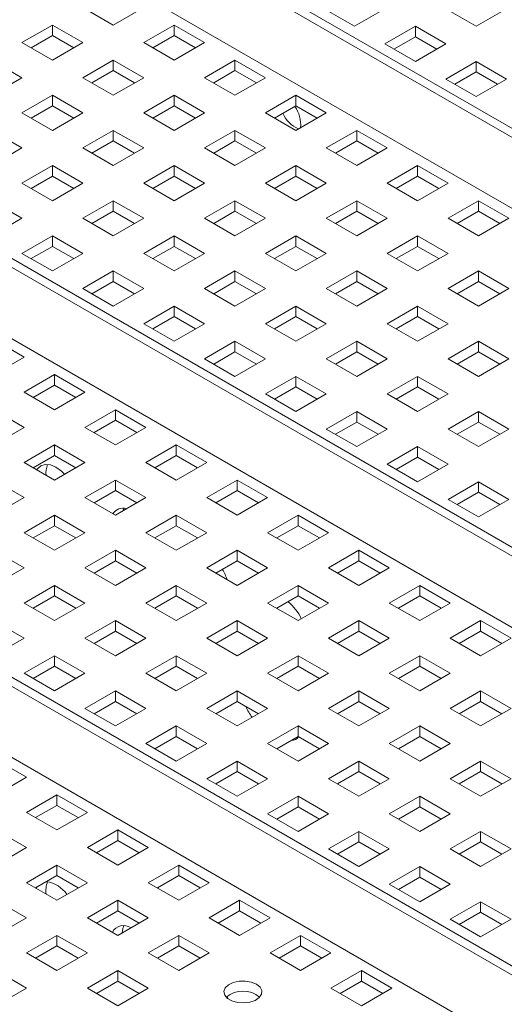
# Paper-space layout '2' of a CAD drawing. Header units: inches. Extents: x 1 to 109, y 1 to 85.
# Tile 58 of 66: x 83.83 to 86.09, y 32.55 to 37.12. Entities that reach past the tile are written whole.
import ezdxf

# ---------------------------------------------------------------- set-up
doc = ezdxf.new("R2010")
doc.units = ezdxf.units.IN
doc.header["$MEASUREMENT"] = 0

psp = doc.layouts.new('2')

# ---------------------------------------------------------------- linework, layer by layer
at = {"color": 7, "linetype": 'Continuous', "lineweight": 15, "ltscale": 5}
for p, q in [((92.5791, 32.8498), (80.9119, 39.5852)), ((80.9927, 39.5797), (92.66, 32.8443)), ((92.3378, 32.6583), (80.6705, 39.3937)), ((80.6705, 39.3936), (92.3378, 32.6582)), ((90.8934, 31.8766), (79.2261, 38.612)), ((79.307, 38.6065), (90.9742, 31.8711)), ((90.6521, 31.6852), (78.9848, 38.4205)), ((78.9848, 38.4204), (90.6521, 31.6851)), ((89.2076, 30.9035), (77.5404, 37.6388)), ((77.6212, 37.6333), (89.2885, 30.898)), ((88.9663, 30.712), (77.2991, 37.4474)), ((77.2991, 37.4473), (88.9663, 30.7119)), ((84.2682, 37.1002), (84.1267, 37.1819)), ((84.4096, 37.1819), (84.2682, 37.1002)), ((85.2475, 37.1757), (85.3889, 37.0941)), ((85.3889, 37.0941), (85.5303, 37.1757)), ((85.8132, 37.1757), (85.9546, 37.0941)), ((85.9546, 37.0941), (86.096, 37.1757)), ((83.8439, 37.0186), (83.9853, 37.1002)), ((83.9853, 37.1002), (84.1267, 37.0186)), ((83.9853, 37.1002), (83.9853, 37.0514)), ((84.4096, 37.0186), (84.551, 37.1002)), ((84.551, 37.1002), (84.6924, 37.0186)), ((84.551, 37.1002), (84.551, 37.0514)), ((85.6718, 37.0941), (85.5303, 37.0125)), ((85.8132, 37.0125), (85.6718, 37.0941)), ((85.6718, 37.0453), (85.6718, 37.0941)), ((83.9853, 36.9369), (83.8439, 37.0186)), ((83.8862, 36.9942), (83.9853, 37.0514)), ((83.9853, 37.0514), (84.0844, 36.9942)), ((84.1267, 37.0186), (83.9853, 36.9369)), ((84.551, 36.9369), (84.4096, 37.0186)), ((84.4519, 36.9942), (84.551, 37.0514)), ((84.551, 37.0514), (84.6501, 36.9942)), ((84.6924, 37.0186), (84.551, 36.9369)), ((85.5726, 36.988), (85.6718, 37.0453)), ((85.6718, 37.0453), (85.7709, 36.988)), ((85.5303, 37.0125), (85.6718, 36.9308)), ((85.6718, 36.9308), (85.8132, 37.0125)), ((83.7025, 36.9369), (83.8439, 36.8553)), ((84.1267, 36.8553), (84.2682, 36.9369)), ((84.2682, 36.9369), (84.4096, 36.8553)), ((84.2682, 36.9369), (84.2682, 36.8881)), ((84.6924, 36.8553), (84.8338, 36.9369)), ((84.8338, 36.9369), (84.9753, 36.8553)), ((84.8338, 36.9369), (84.8338, 36.8881)), ((85.9546, 36.9308), (85.8132, 36.8492)), ((86.096, 36.8492), (85.9546, 36.9308)), ((85.9546, 36.882), (85.9546, 36.9308)), ((84.169, 36.8309), (84.2682, 36.8881)), ((84.2682, 36.8881), (84.3673, 36.8309)), ((84.7347, 36.8309), (84.8338, 36.8881)), ((84.8338, 36.8881), (84.933, 36.8309)), ((85.8555, 36.8248), (85.9546, 36.882)), ((85.9546, 36.882), (86.0537, 36.8248)), ((83.8439, 36.8553), (83.7025, 36.7737)), ((84.2682, 36.7737), (84.1267, 36.8553)), ((84.4096, 36.8553), (84.2682, 36.7737)), ((84.8338, 36.7737), (84.6924, 36.8553)), ((84.9753, 36.8553), (84.8338, 36.7737)), ((85.8132, 36.8492), (85.9546, 36.7675)), ((85.9546, 36.7675), (86.096, 36.8492)), ((83.8439, 36.692), (83.9853, 36.7737)), ((83.9853, 36.7737), (84.1267, 36.692)), ((83.9853, 36.7737), (83.9853, 36.7248)), ((84.4096, 36.692), (84.551, 36.7737)), ((84.551, 36.7737), (84.6924, 36.692)), ((84.551, 36.7737), (84.551, 36.7248)), ((84.9753, 36.692), (85.1167, 36.7737)), ((85.1167, 36.7737), (85.2581, 36.692)), ((85.1167, 36.7737), (85.1167, 36.7248)), ((83.8862, 36.6676), (83.9853, 36.7248)), ((83.9853, 36.7248), (84.0844, 36.6676)), ((84.4519, 36.6676), (84.551, 36.7248)), ((84.551, 36.7248), (84.6501, 36.6676)), ((85.0176, 36.6676), (85.1167, 36.7248)), ((85.1167, 36.7248), (85.2158, 36.6676)), ((83.9853, 36.6104), (83.8439, 36.692)), ((84.1267, 36.692), (83.9853, 36.6104)), ((84.551, 36.6104), (84.4096, 36.692)), ((84.6924, 36.692), (84.551, 36.6104)), ((85.1167, 36.6104), (84.9753, 36.692)), ((85.2581, 36.692), (85.1167, 36.6104)), ((83.7025, 36.6104), (83.8439, 36.5287)), ((84.1267, 36.5287), (84.2682, 36.6104)), ((84.2682, 36.6104), (84.4096, 36.5287)), ((84.2682, 36.6104), (84.2682, 36.5616)), ((84.6924, 36.5287), (84.8338, 36.6104)), ((84.8338, 36.6104), (84.9753, 36.5287)), ((84.8338, 36.6104), (84.8338, 36.5616)), ((85.2581, 36.5287), (85.3995, 36.6104)), ((85.3995, 36.6104), (85.5409, 36.5287)), ((85.3995, 36.6104), (85.3995, 36.5616)), ((84.169, 36.5043), (84.2682, 36.5616)), ((84.2682, 36.5616), (84.3673, 36.5043)), ((84.7347, 36.5043), (84.8338, 36.5616)), ((84.8338, 36.5616), (84.933, 36.5043)), ((85.3004, 36.5043), (85.3995, 36.5616)), ((85.3995, 36.5616), (85.4987, 36.5043)), ((83.8439, 36.5287), (83.7025, 36.4471)), ((84.2682, 36.4471), (84.1267, 36.5287)), ((84.4096, 36.5287), (84.2682, 36.4471)), ((84.8338, 36.4471), (84.6924, 36.5287)), ((84.9753, 36.5287), (84.8338, 36.4471)), ((85.3995, 36.4471), (85.2581, 36.5287)), ((85.5409, 36.5287), (85.3995, 36.4471)), ((83.8439, 36.3655), (83.9853, 36.4471)), ((83.9853, 36.4471), (84.1267, 36.3655)), ((83.9853, 36.4471), (83.9853, 36.3983)), ((84.4096, 36.3655), (84.551, 36.4471)), ((84.551, 36.4471), (84.6924, 36.3655)), ((84.551, 36.4471), (84.551, 36.3983)), ((84.9753, 36.3655), (85.1167, 36.4471)), ((85.1167, 36.4471), (85.2581, 36.3655)), ((85.1167, 36.4471), (85.1167, 36.3983)), ((85.5409, 36.3655), (85.6824, 36.4471)), ((85.6824, 36.4471), (85.8238, 36.3655)), ((85.6824, 36.4471), (85.6824, 36.3983)), ((83.8862, 36.341), (83.9853, 36.3983)), ((83.9853, 36.3983), (84.0844, 36.341)), ((84.4519, 36.341), (84.551, 36.3983)), ((84.551, 36.3983), (84.6501, 36.341)), ((85.0176, 36.341), (85.1167, 36.3983)), ((85.1167, 36.3983), (85.2158, 36.341)), ((85.5832, 36.341), (85.6824, 36.3983)), ((85.6824, 36.3983), (85.7815, 36.341)), ((83.9853, 36.2838), (83.8439, 36.3655)), ((84.1267, 36.3655), (83.9853, 36.2838)), ((84.551, 36.2838), (84.4096, 36.3655)), ((84.6924, 36.3655), (84.551, 36.2838)), ((85.1167, 36.2838), (84.9753, 36.3655)), ((85.2581, 36.3655), (85.1167, 36.2838)), ((85.6824, 36.2838), (85.5409, 36.3655)), ((85.8238, 36.3655), (85.6824, 36.2838)), ((83.7025, 36.2838), (83.8439, 36.2022)), ((84.1267, 36.2022), (84.2682, 36.2838)), ((84.2682, 36.2838), (84.4096, 36.2022)), ((84.2682, 36.2838), (84.2682, 36.235)), ((84.6924, 36.2022), (84.8338, 36.2838)), ((84.8338, 36.2838), (84.9753, 36.2022)), ((84.8338, 36.2838), (84.8338, 36.235)), ((85.2581, 36.2022), (85.3995, 36.2838)), ((85.3995, 36.2838), (85.5409, 36.2022)), ((85.3995, 36.2838), (85.3995, 36.235)), ((85.8238, 36.2022), (85.9652, 36.2838)), ((85.9652, 36.2838), (86.1066, 36.2022)), ((85.9652, 36.2838), (85.9652, 36.235)), ((83.8439, 36.2022), (83.7025, 36.1205)), ((84.2682, 36.1205), (84.1267, 36.2022)), ((84.169, 36.1778), (84.2682, 36.235)), ((84.2682, 36.235), (84.3673, 36.1778)), ((84.4096, 36.2022), (84.2682, 36.1205)), ((84.8338, 36.1205), (84.6924, 36.2022)), ((84.7347, 36.1778), (84.8338, 36.235)), ((84.8338, 36.235), (84.933, 36.1778)), ((84.9753, 36.2022), (84.8338, 36.1205)), ((85.3995, 36.1205), (85.2581, 36.2022)), ((85.3004, 36.1778), (85.3995, 36.235)), ((85.3995, 36.235), (85.4987, 36.1778)), ((85.5409, 36.2022), (85.3995, 36.1205)), ((85.9652, 36.1205), (85.8238, 36.2022)), ((85.8661, 36.1778), (85.9652, 36.235)), ((85.9652, 36.235), (86.0643, 36.1778)), ((86.1066, 36.2022), (85.9652, 36.1205)), ((83.8439, 36.0389), (83.9853, 36.1205)), ((83.9853, 36.1205), (84.1267, 36.0389)), ((83.9853, 36.1205), (83.9853, 36.0717)), ((84.4096, 36.0389), (84.551, 36.1205)), ((84.551, 36.1205), (84.6924, 36.0389)), ((84.551, 36.1205), (84.551, 36.0717)), ((84.9753, 36.0389), (85.1167, 36.1205)), ((85.1167, 36.1205), (85.2581, 36.0389)), ((85.1167, 36.1205), (85.1167, 36.0717)), ((85.5409, 36.0389), (85.6824, 36.1205)), ((85.6824, 36.1205), (85.8238, 36.0389)), ((85.6824, 36.1205), (85.6824, 36.0717)), ((83.8862, 36.0145), (83.9853, 36.0717)), ((83.9853, 36.0717), (84.0844, 36.0145)), ((84.4519, 36.0145), (84.551, 36.0717)), ((84.551, 36.0717), (84.6501, 36.0145)), ((85.0176, 36.0145), (85.1167, 36.0717)), ((85.1167, 36.0717), (85.2158, 36.0145)), ((85.5832, 36.0145), (85.6824, 36.0717)), ((85.6824, 36.0717), (85.7815, 36.0145)), ((83.9853, 35.9573), (83.8439, 36.0389)), ((84.1267, 36.0389), (83.9853, 35.9573)), ((84.551, 35.9573), (84.4096, 36.0389)), ((84.6924, 36.0389), (84.551, 35.9573)), ((85.1167, 35.9573), (84.9753, 36.0389)), ((85.2581, 36.0389), (85.1167, 35.9573)), ((85.6824, 35.9573), (85.5409, 36.0389)), ((85.8238, 36.0389), (85.6824, 35.9573)), ((84.1267, 35.8756), (84.2682, 35.9573)), ((84.2682, 35.9573), (84.4096, 35.8756)), ((84.2682, 35.9573), (84.2682, 35.9084)), ((84.6924, 35.8756), (84.8338, 35.9573)), ((84.8338, 35.9573), (84.9753, 35.8756)), ((84.8338, 35.9573), (84.8338, 35.9084)), ((85.2581, 35.8756), (85.3995, 35.9573)), ((85.3995, 35.9573), (85.5409, 35.8756)), ((85.3995, 35.9573), (85.3995, 35.9084)), ((85.8238, 35.8756), (85.9652, 35.9573)), ((85.9652, 35.9573), (86.1066, 35.8756)), ((85.9652, 35.9573), (85.9652, 35.9084)), ((84.2682, 35.794), (84.1267, 35.8756)), ((84.169, 35.8512), (84.2682, 35.9084)), ((84.2682, 35.9084), (84.3673, 35.8512)), ((84.4096, 35.8756), (84.2682, 35.794)), ((84.8338, 35.794), (84.6924, 35.8756)), ((84.7347, 35.8512), (84.8338, 35.9084)), ((84.8338, 35.9084), (84.933, 35.8512)), ((84.9753, 35.8756), (84.8338, 35.794)), ((85.3995, 35.794), (85.2581, 35.8756)), ((85.3004, 35.8512), (85.3995, 35.9084)), ((85.3995, 35.9084), (85.4987, 35.8512)), ((85.5409, 35.8756), (85.3995, 35.794)), ((85.9652, 35.794), (85.8238, 35.8756)), ((85.8661, 35.8512), (85.9652, 35.9084)), ((85.9652, 35.9084), (86.0643, 35.8512)), ((86.1066, 35.8756), (85.9652, 35.794)), ((84.4096, 35.7123), (84.551, 35.794)), ((84.551, 35.794), (84.6924, 35.7123)), ((84.551, 35.794), (84.551, 35.7451)), ((84.9753, 35.7123), (85.1167, 35.794)), ((85.1167, 35.794), (85.2581, 35.7123)), ((85.1167, 35.794), (85.1167, 35.7451)), ((85.5409, 35.7123), (85.6824, 35.794)), ((85.6824, 35.794), (85.8238, 35.7123)), ((85.6824, 35.794), (85.6824, 35.7451)), ((84.4519, 35.6879), (84.551, 35.7451)), ((84.551, 35.7451), (84.6501, 35.6879)), ((85.0176, 35.6879), (85.1167, 35.7451)), ((85.1167, 35.7451), (85.2158, 35.6879)), ((85.5832, 35.6879), (85.6824, 35.7451)), ((85.6824, 35.7451), (85.7815, 35.6879)), ((84.551, 35.6307), (84.4096, 35.7123)), ((84.6924, 35.7123), (84.551, 35.6307)), ((85.1167, 35.6307), (84.9753, 35.7123)), ((85.2581, 35.7123), (85.1167, 35.6307)), ((85.6824, 35.6307), (85.5409, 35.7123)), ((85.8238, 35.7123), (85.6824, 35.6307)), ((83.7124, 35.6389), (83.8538, 35.5572)), ((84.6924, 35.549), (84.8338, 35.6307)), ((84.8338, 35.6307), (84.9753, 35.549)), ((84.8338, 35.6307), (84.8338, 35.5819)), ((85.2581, 35.549), (85.3995, 35.6307)), ((85.3995, 35.6307), (85.5409, 35.549)), ((85.3995, 35.6307), (85.3995, 35.5819)), ((85.8238, 35.549), (85.9652, 35.6307)), ((85.9652, 35.6307), (86.1066, 35.549)), ((85.9652, 35.6307), (85.9652, 35.5819)), ((83.8538, 35.5572), (83.7124, 35.4756)), ((84.7347, 35.5246), (84.8338, 35.5819)), ((84.8338, 35.5819), (84.933, 35.5246)), ((85.3004, 35.5246), (85.3995, 35.5819)), ((85.3995, 35.5819), (85.4987, 35.5246)), ((85.8661, 35.5246), (85.9652, 35.5819)), ((85.9652, 35.5819), (86.0643, 35.5246)), ((84.8338, 35.4674), (84.6924, 35.549)), ((84.9753, 35.549), (84.8338, 35.4674)), ((85.3995, 35.4674), (85.2581, 35.549)), ((85.5409, 35.549), (85.3995, 35.4674)), ((85.9652, 35.4674), (85.8238, 35.549)), ((86.1066, 35.549), (85.9652, 35.4674)), ((83.8538, 35.3939), (83.9952, 35.4756)), ((83.9952, 35.4756), (84.1366, 35.3939)), ((83.9952, 35.4756), (83.9952, 35.4267)), ((84.9753, 35.3858), (85.1167, 35.4674)), ((85.1167, 35.4674), (85.2581, 35.3858)), ((85.1167, 35.4674), (85.1167, 35.4186)), ((85.5409, 35.3858), (85.6824, 35.4674)), ((85.6824, 35.4674), (85.8238, 35.3858)), ((85.6824, 35.4674), (85.6824, 35.4186)), ((83.8961, 35.3695), (83.9952, 35.4267)), ((83.9952, 35.4267), (84.0943, 35.3695)), ((85.0176, 35.3614), (85.1167, 35.4186)), ((85.1167, 35.4186), (85.2158, 35.3614)), ((85.5832, 35.3614), (85.6824, 35.4186)), ((85.6824, 35.4186), (85.7815, 35.3614)), ((83.9952, 35.3123), (83.8538, 35.3939)), ((84.1366, 35.3939), (83.9952, 35.3123)), ((85.1167, 35.3041), (84.9753, 35.3858)), ((85.2581, 35.3858), (85.1167, 35.3041)), ((85.6824, 35.3041), (85.5409, 35.3858)), ((85.8238, 35.3858), (85.6824, 35.3041)), ((83.7124, 35.3123), (83.8538, 35.2306)), ((84.1366, 35.2306), (84.2781, 35.3123)), ((84.2781, 35.3123), (84.4195, 35.2306)), ((84.2781, 35.3123), (84.2781, 35.2635)), ((85.2581, 35.2225), (85.3995, 35.3041)), ((85.3995, 35.3041), (85.5409, 35.2225)), ((85.3995, 35.3041), (85.3995, 35.2553)), ((85.8238, 35.2225), (85.9652, 35.3041)), ((85.9652, 35.3041), (86.1066, 35.2225)), ((85.9652, 35.3041), (85.9652, 35.2553)), ((84.1789, 35.2062), (84.2781, 35.2635)), ((84.2781, 35.2635), (84.3772, 35.2062)), ((85.3004, 35.1981), (85.3995, 35.2553)), ((85.3995, 35.2553), (85.4987, 35.1981)), ((85.8661, 35.1981), (85.9652, 35.2553)), ((85.9652, 35.2553), (86.0643, 35.1981)), ((83.8538, 35.2306), (83.7124, 35.149)), ((84.2781, 35.149), (84.1366, 35.2306)), ((84.4195, 35.2306), (84.2781, 35.149)), ((85.3995, 35.1408), (85.2581, 35.2225)), ((85.5409, 35.2225), (85.3995, 35.1408)), ((85.9652, 35.1408), (85.8238, 35.2225)), ((86.1066, 35.2225), (85.9652, 35.1408)), ((83.8538, 35.0674), (83.9952, 35.149)), ((83.9952, 35.149), (84.1366, 35.0674)), ((83.9952, 35.149), (83.9952, 35.1002)), ((84.4195, 35.0674), (84.5609, 35.149)), ((84.5609, 35.149), (84.7023, 35.0674)), ((84.5609, 35.149), (84.5609, 35.1002)), ((85.5409, 35.0592), (85.6824, 35.1408)), ((85.6824, 35.1408), (85.8238, 35.0592)), ((85.6824, 35.1408), (85.6824, 35.092)), ((83.8961, 35.043), (83.9952, 35.1002)), ((83.9952, 35.1002), (84.0943, 35.043)), ((84.4618, 35.043), (84.5609, 35.1002)), ((84.5609, 35.1002), (84.66, 35.043)), ((83.9952, 34.9857), (83.8538, 35.0674)), ((84.1366, 35.0674), (83.9952, 34.9857)), ((84.5609, 34.9857), (84.4195, 35.0674)), ((84.7023, 35.0674), (84.5609, 34.9857)), ((85.6824, 34.9776), (85.5409, 35.0592)), ((85.5832, 35.0348), (85.6824, 35.092)), ((85.6824, 35.092), (85.7815, 35.0348)), ((85.8238, 35.0592), (85.6824, 34.9776)), ((83.7124, 34.9857), (83.8538, 34.9041)), ((84.1366, 34.9041), (84.2781, 34.9857)), ((84.2781, 34.9857), (84.4195, 34.9041)), ((84.2781, 34.9857), (84.2781, 34.9369)), ((84.7023, 34.9041), (84.8437, 34.9857)), ((84.8437, 34.9857), (84.9852, 34.9041)), ((84.8437, 34.9857), (84.8437, 34.9369)), ((85.8238, 34.8959), (85.9652, 34.9776)), ((85.9652, 34.9776), (86.1066, 34.8959)), ((85.9652, 34.9776), (85.9652, 34.9287)), ((84.1789, 34.8797), (84.2781, 34.9369)), ((84.2781, 34.9369), (84.3772, 34.8797)), ((84.7446, 34.8797), (84.8437, 34.9369)), ((84.8437, 34.9369), (84.9429, 34.8797)), ((85.8661, 34.8715), (85.9652, 34.9287)), ((85.9652, 34.9287), (86.0643, 34.8715)), ((83.8538, 34.9041), (83.7124, 34.8224)), ((84.2781, 34.8224), (84.1366, 34.9041)), ((84.4195, 34.9041), (84.2781, 34.8224)), ((84.8437, 34.8224), (84.7023, 34.9041)), ((84.9852, 34.9041), (84.8437, 34.8224)), ((85.9652, 34.8143), (85.8238, 34.8959)), ((86.1066, 34.8959), (85.9652, 34.8143)), ((83.8538, 34.7408), (83.9952, 34.8224)), ((83.9952, 34.8224), (84.1366, 34.7408)), ((83.9952, 34.8224), (83.9952, 34.7736)), ((84.3125, 34.8423), (84.3168, 34.8541)), ((84.4195, 34.7408), (84.5609, 34.8224)), ((84.5609, 34.8224), (84.7023, 34.7408)), ((84.5609, 34.8224), (84.5609, 34.7736)), ((84.9852, 34.7408), (85.1266, 34.8224)), ((85.1266, 34.8224), (85.268, 34.7408)), ((85.1266, 34.8224), (85.1266, 34.7736)), ((83.9952, 34.6592), (83.8538, 34.7408)), ((83.8961, 34.7164), (83.9952, 34.7736)), ((83.9952, 34.7736), (84.0943, 34.7164)), ((84.1366, 34.7408), (83.9952, 34.6592)), ((84.5609, 34.6592), (84.4195, 34.7408)), ((84.4618, 34.7164), (84.5609, 34.7736)), ((84.5609, 34.7736), (84.66, 34.7164)), ((84.7023, 34.7408), (84.5609, 34.6592)), ((85.1266, 34.6592), (84.9852, 34.7408)), ((85.0275, 34.7164), (85.1266, 34.7736)), ((85.1266, 34.7736), (85.2257, 34.7164)), ((85.268, 34.7408), (85.1266, 34.6592)), ((83.7124, 34.6592), (83.8538, 34.5775)), ((84.1366, 34.5775), (84.2781, 34.6592)), ((84.2781, 34.6592), (84.4195, 34.5775)), ((84.2781, 34.6592), (84.2781, 34.6103)), ((84.7023, 34.5775), (84.8437, 34.6592)), ((84.8437, 34.6592), (84.9852, 34.5775)), ((84.8437, 34.6592), (84.8437, 34.6103)), ((85.268, 34.5775), (85.4094, 34.6592)), ((85.4094, 34.6592), (85.5508, 34.5775)), ((85.4094, 34.6592), (85.4094, 34.6103)), ((84.1789, 34.5531), (84.2781, 34.6103)), ((84.2781, 34.6103), (84.3772, 34.5531)), ((84.7446, 34.5531), (84.8437, 34.6103)), ((84.8437, 34.6103), (84.9429, 34.5531)), ((85.3103, 34.5531), (85.4094, 34.6103)), ((85.4094, 34.6103), (85.5086, 34.5531)), ((83.8538, 34.5775), (83.7124, 34.4959)), ((84.2781, 34.4959), (84.1366, 34.5775)), ((84.4195, 34.5775), (84.2781, 34.4959)), ((84.8437, 34.4959), (84.7023, 34.5775)), ((84.9852, 34.5775), (84.8437, 34.4959)), ((85.4094, 34.4959), (85.268, 34.5775)), ((85.5508, 34.5775), (85.4094, 34.4959)), ((83.8538, 34.4142), (83.9952, 34.4959)), ((83.9952, 34.4959), (84.1366, 34.4142)), ((83.9952, 34.4959), (83.9952, 34.4471)), ((84.4195, 34.4142), (84.5609, 34.4959)), ((84.5609, 34.4959), (84.7023, 34.4142)), ((84.5609, 34.4959), (84.5609, 34.4471)), ((84.9852, 34.4142), (85.1266, 34.4959)), ((85.1266, 34.4959), (85.268, 34.4142)), ((85.1266, 34.4959), (85.1266, 34.4471)), ((85.5508, 34.4142), (85.6923, 34.4959)), ((85.6923, 34.4959), (85.8337, 34.4142)), ((85.6923, 34.4959), (85.6923, 34.4471)), ((83.9952, 34.3326), (83.8538, 34.4142)), ((83.8961, 34.3898), (83.9952, 34.4471)), ((83.9952, 34.4471), (84.0943, 34.3898)), ((84.1366, 34.4142), (83.9952, 34.3326)), ((84.5609, 34.3326), (84.4195, 34.4142)), ((84.4618, 34.3898), (84.5609, 34.4471)), ((84.5609, 34.4471), (84.66, 34.3898)), ((84.7023, 34.4142), (84.5609, 34.3326)), ((85.1266, 34.3326), (84.9852, 34.4142)), ((85.0275, 34.3898), (85.1266, 34.4471)), ((85.1266, 34.4471), (85.2257, 34.3898)), ((85.268, 34.4142), (85.1266, 34.3326)), ((85.6923, 34.3326), (85.5508, 34.4142)), ((85.5931, 34.3898), (85.6923, 34.4471)), ((85.6923, 34.4471), (85.7914, 34.3898)), ((85.8337, 34.4142), (85.6923, 34.3326)), ((83.7124, 34.3326), (83.8538, 34.251)), ((84.1366, 34.251), (84.2781, 34.3326)), ((84.2781, 34.3326), (84.4195, 34.251)), ((84.2781, 34.3326), (84.2781, 34.2838)), ((84.7023, 34.251), (84.8437, 34.3326)), ((84.8437, 34.3326), (84.9852, 34.251)), ((84.8437, 34.3326), (84.8437, 34.2838)), ((85.268, 34.251), (85.4094, 34.3326)), ((85.4094, 34.3326), (85.5508, 34.251)), ((85.4094, 34.3326), (85.4094, 34.2838)), ((85.8337, 34.251), (85.9751, 34.3326)), ((85.9751, 34.3326), (86.1165, 34.251)), ((85.9751, 34.3326), (85.9751, 34.2838)), ((84.1789, 34.2265), (84.2781, 34.2838)), ((84.2781, 34.2838), (84.3772, 34.2265)), ((84.7446, 34.2265), (84.8437, 34.2838)), ((84.8437, 34.2838), (84.9429, 34.2265)), ((85.3103, 34.2265), (85.4094, 34.2838)), ((85.4094, 34.2838), (85.5086, 34.2265)), ((85.876, 34.2265), (85.9751, 34.2838)), ((85.9751, 34.2838), (86.0742, 34.2265)), ((83.8538, 34.251), (83.7124, 34.1693)), ((84.2781, 34.1693), (84.1366, 34.251)), ((84.4195, 34.251), (84.2781, 34.1693)), ((84.8437, 34.1693), (84.7023, 34.251)), ((84.9852, 34.251), (84.8437, 34.1693)), ((85.4094, 34.1693), (85.268, 34.251)), ((85.5508, 34.251), (85.4094, 34.1693)), ((85.9751, 34.1693), (85.8337, 34.251)), ((86.1165, 34.251), (85.9751, 34.1693)), ((83.8538, 34.0877), (83.9952, 34.1693)), ((83.9952, 34.1693), (84.1366, 34.0877)), ((83.9952, 34.1693), (83.9952, 34.1205)), ((84.4195, 34.0877), (84.5609, 34.1693)), ((84.5609, 34.1693), (84.7023, 34.0877)), ((84.5609, 34.1693), (84.5609, 34.1205)), ((84.9852, 34.0877), (85.1266, 34.1693)), ((85.1266, 34.1693), (85.268, 34.0877)), ((85.1266, 34.1693), (85.1266, 34.1205)), ((85.5508, 34.0877), (85.6923, 34.1693)), ((85.6923, 34.1693), (85.8337, 34.0877)), ((85.6923, 34.1693), (85.6923, 34.1205)), ((83.9952, 34.006), (83.8538, 34.0877)), ((83.8961, 34.0633), (83.9952, 34.1205)), ((83.9952, 34.1205), (84.0943, 34.0633)), ((84.1366, 34.0877), (83.9952, 34.006)), ((84.5609, 34.006), (84.4195, 34.0877)), ((84.4618, 34.0633), (84.5609, 34.1205)), ((84.5609, 34.1205), (84.66, 34.0633)), ((84.7023, 34.0877), (84.5609, 34.006)), ((85.1266, 34.006), (84.9852, 34.0877)), ((85.0275, 34.0633), (85.1266, 34.1205)), ((85.1266, 34.1205), (85.2257, 34.0633)), ((85.268, 34.0877), (85.1266, 34.006)), ((85.6923, 34.006), (85.5508, 34.0877)), ((85.5931, 34.0633), (85.6923, 34.1205)), ((85.6923, 34.1205), (85.7914, 34.0633)), ((85.8337, 34.0877), (85.6923, 34.006)), ((84.1366, 33.9244), (84.2781, 34.006)), ((84.2781, 34.006), (84.4195, 33.9244)), ((84.2781, 34.006), (84.2781, 33.9572)), ((84.7023, 33.9244), (84.8437, 34.006)), ((84.8437, 34.006), (84.9852, 33.9244)), ((84.8437, 34.006), (84.8437, 33.9572)), ((85.268, 33.9244), (85.4094, 34.006)), ((85.4094, 34.006), (85.5508, 33.9244)), ((85.4094, 34.006), (85.4094, 33.9572)), ((85.8337, 33.9244), (85.9751, 34.006)), ((85.9751, 34.006), (86.1165, 33.9244)), ((85.9751, 34.006), (85.9751, 33.9572)), ((84.1789, 33.9), (84.2781, 33.9572)), ((84.2781, 33.9572), (84.3772, 33.9)), ((84.7446, 33.9), (84.8437, 33.9572)), ((84.8437, 33.9572), (84.9429, 33.9)), ((85.3103, 33.9), (85.4094, 33.9572)), ((85.4094, 33.9572), (85.5086, 33.9)), ((85.876, 33.9), (85.9751, 33.9572)), ((85.9751, 33.9572), (86.0742, 33.9)), ((84.2781, 33.8428), (84.1366, 33.9244)), ((84.4195, 33.9244), (84.2781, 33.8428)), ((84.8437, 33.8428), (84.7023, 33.9244)), ((84.9852, 33.9244), (84.8437, 33.8428)), ((85.4094, 33.8428), (85.268, 33.9244)), ((85.5508, 33.9244), (85.4094, 33.8428)), ((85.9751, 33.8428), (85.8337, 33.9244)), ((86.1165, 33.9244), (85.9751, 33.8428)), ((84.4195, 33.7611), (84.5609, 33.8428)), ((84.5609, 33.8428), (84.7023, 33.7611)), ((84.5609, 33.8428), (84.5609, 33.7939)), ((84.9852, 33.7611), (85.1266, 33.8428)), ((85.1266, 33.8428), (85.268, 33.7611)), ((85.1266, 33.8428), (85.1266, 33.7939)), ((85.5508, 33.7611), (85.6923, 33.8428)), ((85.6923, 33.8428), (85.8337, 33.7611)), ((85.6923, 33.8428), (85.6923, 33.7939)), ((84.4618, 33.7367), (84.5609, 33.7939)), ((84.5609, 33.7939), (84.66, 33.7367)), ((85.0275, 33.7367), (85.1266, 33.7939)), ((85.1266, 33.7939), (85.2257, 33.7367)), ((85.5931, 33.7367), (85.6923, 33.7939)), ((85.6923, 33.7939), (85.7914, 33.7367)), ((84.5609, 33.6795), (84.4195, 33.7611)), ((84.7023, 33.7611), (84.5609, 33.6795)), ((85.1266, 33.6795), (84.9852, 33.7611)), ((85.268, 33.7611), (85.1266, 33.6795)), ((85.6923, 33.6795), (85.5508, 33.7611)), ((85.8337, 33.7611), (85.6923, 33.6795)), ((83.7238, 33.6861), (83.8652, 33.6044)), ((84.7023, 33.5978), (84.8437, 33.6795)), ((84.8437, 33.6795), (84.9852, 33.5978)), ((84.8437, 33.6795), (84.8437, 33.6306)), ((85.268, 33.5978), (85.4094, 33.6795)), ((85.4094, 33.6795), (85.5508, 33.5978)), ((85.4094, 33.6795), (85.4094, 33.6306)), ((85.8337, 33.5978), (85.9751, 33.6795)), ((85.9751, 33.6795), (86.1165, 33.5978)), ((85.9751, 33.6795), (85.9751, 33.6306)), ((84.7446, 33.5734), (84.8437, 33.6306)), ((84.8437, 33.6306), (84.9429, 33.5734)), ((85.3103, 33.5734), (85.4094, 33.6306)), ((85.4094, 33.6306), (85.5086, 33.5734)), ((85.876, 33.5734), (85.9751, 33.6306)), ((85.9751, 33.6306), (86.0742, 33.5734)), ((83.8652, 33.6044), (83.7238, 33.5228)), ((84.8437, 33.5162), (84.7023, 33.5978)), ((84.9852, 33.5978), (84.8437, 33.5162)), ((85.4094, 33.5162), (85.268, 33.5978)), ((85.5508, 33.5978), (85.4094, 33.5162)), ((85.9751, 33.5162), (85.8337, 33.5978)), ((86.1165, 33.5978), (85.9751, 33.5162)), ((83.8652, 33.4412), (84.0067, 33.5228)), ((84.0067, 33.5228), (84.1481, 33.4412)), ((84.0067, 33.5228), (84.0067, 33.474)), ((84.9852, 33.4346), (85.1266, 33.5162)), ((85.1266, 33.5162), (85.268, 33.4346)), ((85.1266, 33.5162), (85.1266, 33.4674)), ((85.5508, 33.4346), (85.6923, 33.5162)), ((85.6923, 33.5162), (85.8337, 33.4346)), ((85.6923, 33.5162), (85.6923, 33.4674)), ((83.9075, 33.4168), (84.0067, 33.474)), ((84.0067, 33.474), (84.1058, 33.4168)), ((85.0275, 33.4101), (85.1266, 33.4674)), ((85.1266, 33.4674), (85.2257, 33.4101)), ((85.5931, 33.4101), (85.6923, 33.4674)), ((85.6923, 33.4674), (85.7914, 33.4101)), ((84.0067, 33.3595), (83.8652, 33.4412)), ((84.1481, 33.4412), (84.0067, 33.3595)), ((85.1266, 33.3529), (84.9852, 33.4346)), ((85.268, 33.4346), (85.1266, 33.3529)), ((85.6923, 33.3529), (85.5508, 33.4346)), ((85.8337, 33.4346), (85.6923, 33.3529)), ((83.7238, 33.3595), (83.8652, 33.2779)), ((84.1481, 33.2779), (84.2895, 33.3595)), ((84.2895, 33.3595), (84.4309, 33.2779)), ((84.2895, 33.3595), (84.2895, 33.3107)), ((84.1904, 33.2535), (84.2895, 33.3107)), ((84.2895, 33.3107), (84.3886, 33.2535)), ((85.268, 33.2713), (85.4094, 33.3529)), ((85.4094, 33.3529), (85.5508, 33.2713)), ((85.4094, 33.3529), (85.4094, 33.3041)), ((85.8337, 33.2713), (85.9751, 33.3529)), ((85.9751, 33.3529), (86.1165, 33.2713)), ((85.9751, 33.3529), (85.9751, 33.3041)), ((83.8652, 33.2779), (83.7238, 33.1962)), ((84.2895, 33.1962), (84.1481, 33.2779)), ((84.4309, 33.2779), (84.2895, 33.1962)), ((85.4094, 33.1896), (85.268, 33.2713)), ((85.3103, 33.2469), (85.4094, 33.3041)), ((85.4094, 33.3041), (85.5086, 33.2469)), ((85.5508, 33.2713), (85.4094, 33.1896)), ((85.9751, 33.1896), (85.8337, 33.2713)), ((85.876, 33.2469), (85.9751, 33.3041)), ((85.9751, 33.3041), (86.0742, 33.2469)), ((86.1165, 33.2713), (85.9751, 33.1896)), ((83.8652, 33.1146), (84.0067, 33.1962)), ((84.0067, 33.1962), (84.1481, 33.1146)), ((84.0067, 33.1962), (84.0067, 33.1474)), ((84.4309, 33.1146), (84.5724, 33.1962)), ((84.5724, 33.1962), (84.7138, 33.1146)), ((84.5724, 33.1962), (84.5724, 33.1474)), ((85.5508, 33.108), (85.6923, 33.1896)), ((85.6923, 33.1896), (85.8337, 33.108)), ((85.6923, 33.1896), (85.6923, 33.1408)), ((83.9075, 33.0902), (84.0067, 33.1474)), ((84.0067, 33.1474), (84.1058, 33.0902)), ((84.4732, 33.0902), (84.5724, 33.1474)), ((84.5724, 33.1474), (84.6715, 33.0902)), ((85.5931, 33.0836), (85.6923, 33.1408)), ((85.6923, 33.1408), (85.7914, 33.0836)), ((84.0067, 33.033), (83.8652, 33.1146)), ((83.913, 33.0933), (83.9105, 33.0885)), ((84.1481, 33.1146), (84.0067, 33.033)), ((84.5724, 33.033), (84.4309, 33.1146)), ((84.7138, 33.1146), (84.5724, 33.033)), ((85.6923, 33.0263), (85.5508, 33.108)), ((85.8337, 33.108), (85.6923, 33.0263)), ((83.7238, 33.033), (83.8652, 32.9513)), ((84.1481, 32.9513), (84.2895, 33.033)), ((84.2895, 33.033), (84.4309, 32.9513)), ((84.2895, 33.033), (84.2895, 32.9841)), ((84.7138, 32.9513), (84.8552, 33.033)), ((84.8552, 33.033), (84.9966, 32.9513)), ((84.8552, 33.033), (84.8552, 32.9841)), ((85.8337, 32.9447), (85.9751, 33.0263)), ((85.9751, 33.0263), (86.1165, 32.9447)), ((85.9751, 33.0263), (85.9751, 32.9775)), ((83.8652, 32.9513), (83.7238, 32.8697)), ((84.2895, 32.8697), (84.1481, 32.9513)), ((84.1904, 32.9269), (84.2895, 32.9841)), ((84.2895, 32.9841), (84.3886, 32.9269)), ((84.4309, 32.9513), (84.2895, 32.8697)), ((84.8552, 32.8697), (84.7138, 32.9513)), ((84.7561, 32.9269), (84.8552, 32.9841)), ((84.8552, 32.9841), (84.9543, 32.9269)), ((84.9966, 32.9513), (84.8552, 32.8697)), ((85.9751, 32.8631), (85.8337, 32.9447)), ((85.876, 32.9203), (85.9751, 32.9775)), ((85.9751, 32.9775), (86.0742, 32.9203)), ((86.1165, 32.9447), (85.9751, 32.8631)), ((83.8652, 32.788), (84.0067, 32.8697)), ((84.0067, 32.8697), (84.1481, 32.788)), ((84.0067, 32.8697), (84.0067, 32.8209)), ((84.4309, 32.788), (84.5724, 32.8697)), ((84.5724, 32.8697), (84.7138, 32.788)), ((84.5724, 32.8697), (84.5724, 32.8209)), ((84.9966, 32.788), (85.138, 32.8697)), ((85.138, 32.8697), (85.2795, 32.788)), ((85.138, 32.8697), (85.138, 32.8209)), ((83.9075, 32.7636), (84.0067, 32.8209)), ((84.0067, 32.8209), (84.1058, 32.7636)), ((84.4732, 32.7636), (84.5724, 32.8209)), ((84.5724, 32.8209), (84.6715, 32.7636)), ((85.0389, 32.7636), (85.138, 32.8209)), ((85.138, 32.8209), (85.2372, 32.7636)), ((84.0067, 32.7064), (83.8652, 32.788)), ((84.1481, 32.788), (84.0067, 32.7064)), ((84.5724, 32.7064), (84.4309, 32.788)), ((84.7138, 32.788), (84.5724, 32.7064)), ((85.138, 32.7064), (84.9966, 32.788)), ((85.2795, 32.788), (85.138, 32.7064)), ((83.7238, 32.7064), (83.8652, 32.6248)), ((84.1481, 32.6248), (84.2895, 32.7064)), ((84.2895, 32.7064), (84.4309, 32.6248)), ((84.2895, 32.7064), (84.2895, 32.6576)), ((85.2795, 32.6248), (85.4209, 32.7064)), ((85.4209, 32.7064), (85.5623, 32.6248)), ((85.4209, 32.7064), (85.4209, 32.6576)), ((83.8652, 32.6248), (83.7238, 32.5431)), ((84.2895, 32.5431), (84.1481, 32.6248)), ((84.1904, 32.6003), (84.2895, 32.6576)), ((84.2895, 32.6576), (84.3886, 32.6003)), ((84.4309, 32.6248), (84.2895, 32.5431)), ((85.4209, 32.5431), (85.2795, 32.6248)), ((85.3217, 32.6003), (85.4209, 32.6576)), ((85.4209, 32.6576), (85.52, 32.6003)), ((85.5623, 32.6248), (85.4209, 32.5431)), ((84.8001, 32.576), (84.7967, 32.586))]:
    psp.add_line(p, q, dxfattribs=at)
at = {"color": 7, "linetype": 'Continuous', "lineweight": 15, "ltscale": 5, "flags": 128}
for points in [[(84.0416, 35.0125), (84.0276, 35.0262), (84.0019, 35.0449), (83.9762, 35.0559), (83.9523, 35.0582), (83.9317, 35.0519), (83.9159, 35.0372), (83.9132, 35.0331)], [(84.3091, 32.881), (84.3123, 32.9024), (84.3168, 32.9148)], [(84.9333, 32.6429), (84.9096, 32.6527), (84.8817, 32.6575), (84.8526, 32.6568), (84.8254, 32.6507), (84.8032, 32.6398), (84.7883, 32.6254), (84.7823, 32.6089), (84.7859, 32.5922), (84.7987, 32.5771), (84.8193, 32.5652), (84.8455, 32.5578), (84.8744, 32.5557), (84.9029, 32.5592), (84.9279, 32.5678), (84.9468, 32.5806), (84.9574, 32.5963), (84.9586, 32.6131), (84.9503, 32.6292), (84.9333, 32.6429)]]:
    psp.add_lwpolyline(points, dxfattribs=at)
at = {"color": 7, "linetype": 'Continuous', "lineweight": 15, "ltscale": 25}
for centre, radius, start, end in [((84.9916, 36.6363), 0.1475, 354.8473, 35.5106), ((85.192, 36.7527), 0.1498, 204.8047, 244.8266), ((84.0592, 35.0183), 0.104, 157.4144, 185.3779), ((84.3119, 34.8025), 0.0524, 70.8389, 149.606), ((84.5739, 34.4438), 0.2373, 19.3509, 32.243), ((84.9398, 34.2479), 0.2226, 24.8338, 50.8039), ((85.0579, 34.0008), 0.1857, 201.2466, 219.231), ((85.0977, 33.8143), 0.0385, 266.4007, 325.24), ((84.0625, 33.0781), 0.1073, 157.6473, 188.631), ((83.9385, 32.9822), 0.1384, 34.1104, 82.0085), ((84.3156, 32.8578), 0.058, 53.6956, 152.7201), ((84.8707, 32.4906), 0.1203, 49.748, 130.252)]:
    psp.add_arc(centre, radius, start, end, dxfattribs=at)

doc.saveas('drawing.dxf')
